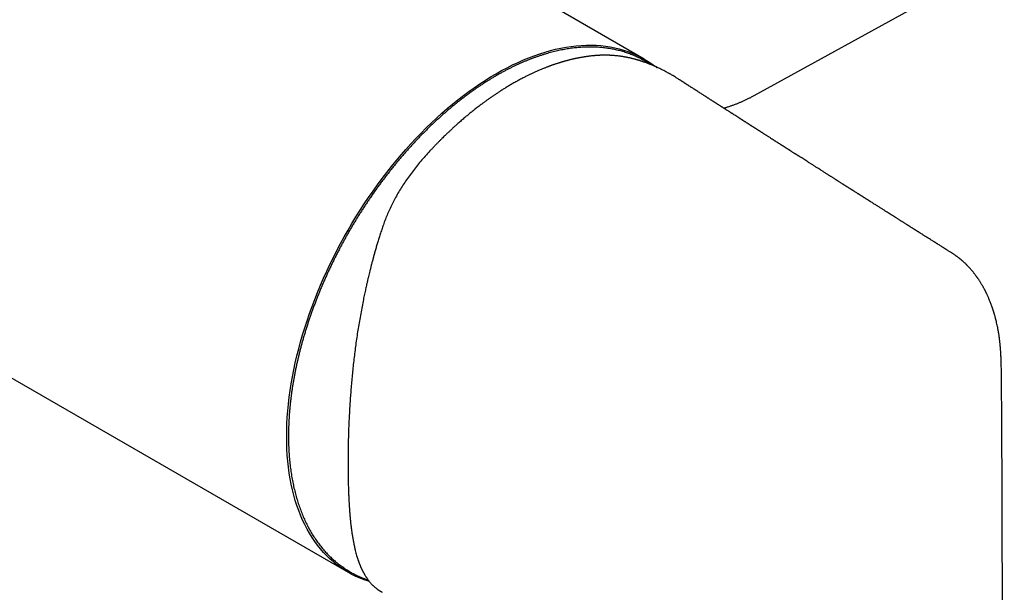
# Model space of a CAD drawing. Header units: millimetres. Extents: x 8 to 905, y 12 to 449.
# Tile 10 of 13: x 817 to 898, y 79 to 126. Entities that reach past the tile are written whole.
import ezdxf

# ---------------------------------------------------------------- set-up
doc = ezdxf.new("R2010")
doc.units = ezdxf.units.MM

msp = doc.modelspace()

# ---------------------------------------------------------------- linework, layer by layer
at = {"color": 7, "linetype": 'Continuous', "lineweight": 30}
for p, q in [((692.793, 168.398), (844.106, 81.046)), ((868.354, 123.05), (838.235, 140.437)), ((877.359, 120.065), (895.267, 129.921)), ((869.333, 122.385), (869.379, 122.348)), ((871.23, 121.342), (871.183, 121.372)), ((893.468, 107.208), (893.476, 107.204)), ((897.831, 45.128), (897.617, 94.652))]:
    msp.add_line(p, q, dxfattribs=at)
at = {"color": 7, "linetype": 'Continuous', "lineweight": 30, "flags": 128}
for points in [[(839.082, 92.149), (839.088, 92.671), (839.106, 93.199), (839.135, 93.733), (839.176, 94.273), (839.229, 94.818), (839.294, 95.369), (839.37, 95.923), (839.457, 96.482), (839.556, 97.045), (839.667, 97.611), (839.789, 98.181), (839.922, 98.753), (840.066, 99.327), (840.221, 99.903), (840.388, 100.48), (840.565, 101.059), (840.753, 101.638), (840.951, 102.218), (841.16, 102.797), (841.38, 103.376), (841.609, 103.954), (841.849, 104.531), (842.098, 105.106), (842.357, 105.679), (842.626, 106.249), (842.904, 106.816), (843.191, 107.381), (843.487, 107.941), (843.791, 108.498), (844.105, 109.05), (844.426, 109.597), (844.756, 110.14), (845.093, 110.676), (845.439, 111.207), (845.791, 111.731), (846.151, 112.249), (846.517, 112.76), (846.891, 113.263), (847.27, 113.759), (847.656, 114.247), (848.048, 114.726), (848.445, 115.197), (848.848, 115.659), (849.255, 116.111), (849.668, 116.554), (850.085, 116.987), (850.506, 117.409), (850.931, 117.821), (851.36, 118.222), (851.792, 118.613), (852.227, 118.991), (852.665, 119.358), (853.105, 119.714), (853.547, 120.057), (853.992, 120.388), (854.437, 120.706), (854.884, 121.012), (855.332, 121.304), (855.781, 121.583), (856.23, 121.849), (856.679, 122.102), (857.127, 122.34), (857.575, 122.565), (858.022, 122.775), (858.468, 122.972), (858.912, 123.154), (859.355, 123.322), (859.795, 123.475), (860.233, 123.613), (860.668, 123.737), (861.1, 123.845), (861.529, 123.939), (861.954, 124.018), (862.375, 124.082), (862.792, 124.13), (863.204, 124.164), (863.612, 124.182), (864.014, 124.185), (864.412, 124.173), (864.803, 124.146), (865.189, 124.104), (865.569, 124.046), (865.942, 123.974), (866.309, 123.886), (866.668, 123.784), (867.021, 123.666), (867.366, 123.534), (867.704, 123.387), (868.033, 123.225), (868.355, 123.049), (868.668, 122.859), (868.973, 122.654), (869.269, 122.435), (869.288, 122.42)], [(845.851, 80.295), (845.791, 80.313), (845.439, 80.43), (845.093, 80.562), (844.756, 80.709), (844.426, 80.871), (844.105, 81.047), (843.791, 81.237), (843.487, 81.442), (843.191, 81.661), (842.904, 81.894), (842.626, 82.141), (842.357, 82.401), (842.098, 82.675), (841.849, 82.962), (841.609, 83.262), (841.38, 83.575), (841.16, 83.9), (840.951, 84.239), (840.753, 84.589), (840.565, 84.951), (840.388, 85.325), (840.221, 85.711), (840.066, 86.107), (839.922, 86.515), (839.789, 86.933), (839.667, 87.362), (839.556, 87.8), (839.457, 88.249), (839.37, 88.706), (839.294, 89.173), (839.229, 89.649), (839.176, 90.134), (839.135, 90.626), (839.106, 91.126), (839.088, 91.634), (839.082, 92.149)]]:
    msp.add_lwpolyline(points, dxfattribs=at)
at = {"color": 7, "linetype": 'Continuous', "lineweight": 30}
for points, knots in [([(868.853, 122.605), (868.823, 122.625), (868.739, 122.682), (868.597, 122.771), (868.427, 122.872), (868.256, 122.969), (868.081, 123.063), (867.905, 123.152), (867.726, 123.236), (867.545, 123.317), (867.361, 123.393), (867.176, 123.465), (866.988, 123.533), (866.798, 123.597), (866.606, 123.656), (866.412, 123.711), (866.216, 123.761), (866.018, 123.808), (865.818, 123.85), (865.617, 123.887), (865.413, 123.92), (865.208, 123.949), (865, 123.974), (864.791, 123.994), (864.581, 124.01), (864.368, 124.021), (864.154, 124.028), (863.939, 124.031), (863.722, 124.029), (863.504, 124.023), (863.284, 124.012), (863.062, 123.997), (862.84, 123.978), (862.616, 123.954), (862.391, 123.926), (862.164, 123.894), (861.937, 123.857), (861.708, 123.815), (861.478, 123.77), (861.248, 123.72), (861.016, 123.666), (860.783, 123.607), (860.55, 123.544), (860.315, 123.477), (860.08, 123.406), (859.844, 123.33), (859.608, 123.25), (859.371, 123.166), (859.133, 123.077), (858.895, 122.984), (858.656, 122.888), (858.417, 122.787), (858.177, 122.682), (857.937, 122.572), (857.697, 122.459), (857.456, 122.342), (857.215, 122.22), (856.974, 122.095), (856.733, 121.965), (856.492, 121.832), (856.251, 121.694), (856.01, 121.553), (855.769, 121.408), (855.528, 121.259), (855.287, 121.106), (855.047, 120.949), (854.807, 120.789), (854.567, 120.625), (854.327, 120.457), (854.088, 120.285), (853.849, 120.11), (853.611, 119.931), (853.374, 119.749), (853.137, 119.563), (852.9, 119.374), (852.664, 119.181), (852.429, 118.985), (852.195, 118.785), (851.962, 118.582), (851.729, 118.376), (851.498, 118.167), (851.267, 117.954), (851.038, 117.738), (850.809, 117.519), (850.582, 117.297), (850.355, 117.072), (850.13, 116.844), (849.906, 116.613), (849.684, 116.38), (849.463, 116.143), (849.243, 115.903), (849.024, 115.661), (848.807, 115.416), (848.592, 115.169), (848.378, 114.918), (848.165, 114.665), (847.954, 114.41), (847.745, 114.152), (847.538, 113.892), (847.332, 113.63), (847.128, 113.365), (846.926, 113.098), (846.726, 112.828), (846.528, 112.557), (846.331, 112.283), (846.137, 112.008), (845.945, 111.73), (845.754, 111.451), (845.566, 111.169), (845.38, 110.886), (845.196, 110.601), (845.014, 110.315), (844.835, 110.026), (844.658, 109.736), (844.483, 109.445), (844.31, 109.152), (844.14, 108.858), (843.972, 108.562), (843.807, 108.265), (843.644, 107.967), (843.484, 107.667), (843.326, 107.367), (843.171, 107.065), (843.019, 106.763), (842.869, 106.459), (842.722, 106.155), (842.577, 105.849), (842.435, 105.543), (842.296, 105.236), (842.16, 104.929), (842.026, 104.621), (841.896, 104.313), (841.768, 104.004), (841.643, 103.694), (841.521, 103.385), (841.402, 103.075), (841.286, 102.764), (841.173, 102.454), (841.063, 102.144), (840.956, 101.833), (840.852, 101.523), (840.751, 101.212), (840.653, 100.902), (840.558, 100.592), (840.467, 100.282), (840.378, 99.973), (840.293, 99.664), (840.211, 99.355), (840.132, 99.047), (840.056, 98.74), (839.983, 98.433), (839.914, 98.127), (839.848, 97.821), (839.785, 97.517), (839.726, 97.213), (839.67, 96.911), (839.617, 96.609), (839.567, 96.308), (839.521, 96.009), (839.478, 95.71), (839.439, 95.413), (839.403, 95.117), (839.37, 94.823), (839.341, 94.53), (839.315, 94.238), (839.292, 93.948), (839.273, 93.659), (839.257, 93.373), (839.244, 93.087), (839.235, 92.804), (839.23, 92.522), (839.227, 92.243), (839.228, 91.965), (839.233, 91.689), (839.241, 91.415), (839.252, 91.144), (839.267, 90.874), (839.285, 90.607), (839.307, 90.342), (839.332, 90.079), (839.36, 89.818), (839.392, 89.56), (839.427, 89.305), (839.465, 89.052), (839.507, 88.801), (839.553, 88.553), (839.601, 88.308), (839.653, 88.066), (839.708, 87.826), (839.767, 87.589), (839.829, 87.355), (839.894, 87.124), (839.962, 86.895), (840.034, 86.67), (840.109, 86.448), (840.187, 86.229), (840.269, 86.013), (840.354, 85.8), (840.441, 85.59), (840.532, 85.384), (840.627, 85.181), (840.724, 84.981), (840.824, 84.785), (840.928, 84.592), (841.035, 84.403), (841.144, 84.217), (841.257, 84.035), (841.373, 83.856), (841.491, 83.681), (841.613, 83.51), (841.738, 83.342), (841.865, 83.178), (841.996, 83.018), (842.129, 82.861), (842.265, 82.708), (842.404, 82.56), (842.545, 82.415), (842.689, 82.274), (842.836, 82.136), (842.986, 82.003), (843.138, 81.874), (843.293, 81.749), (843.451, 81.628), (843.611, 81.511), (843.774, 81.398), (843.939, 81.289), (844.106, 81.184), (844.276, 81.083), (844.449, 80.987), (844.623, 80.894), (844.8, 80.806), (844.98, 80.722), (845.161, 80.642), (845.345, 80.567), (845.531, 80.496), (845.668, 80.446), (845.744, 80.421), (845.757, 80.417)], [0, 0, 0, 0, 0.002307, 0.006564, 0.010821, 0.015077, 0.019334, 0.02359, 0.027847, 0.032104, 0.036361, 0.040619, 0.044878, 0.049137, 0.053396, 0.057657, 0.061918, 0.066181, 0.070444, 0.074708, 0.078973, 0.08324, 0.087507, 0.091775, 0.096045, 0.100315, 0.104587, 0.108859, 0.113133, 0.117407, 0.121683, 0.125959, 0.130236, 0.134514, 0.138793, 0.143072, 0.147352, 0.151633, 0.155914, 0.160196, 0.164479, 0.168761, 0.173045, 0.177328, 0.181612, 0.185896, 0.190181, 0.194466, 0.198751, 0.203036, 0.207321, 0.211607, 0.215892, 0.220178, 0.224464, 0.22875, 0.233035, 0.237321, 0.241607, 0.245893, 0.250179, 0.254465, 0.25875, 0.263036, 0.267321, 0.271607, 0.275892, 0.280178, 0.284463, 0.288748, 0.293033, 0.297318, 0.301603, 0.305888, 0.310173, 0.314458, 0.318742, 0.323026, 0.327311, 0.331595, 0.335879, 0.340163, 0.344447, 0.348731, 0.353015, 0.357298, 0.361582, 0.365866, 0.370149, 0.374432, 0.378716, 0.382999, 0.387282, 0.391565, 0.395848, 0.400131, 0.404414, 0.408696, 0.412979, 0.417262, 0.421545, 0.425827, 0.43011, 0.434392, 0.438675, 0.442957, 0.447239, 0.451522, 0.455804, 0.460086, 0.464369, 0.468651, 0.472933, 0.477215, 0.481498, 0.48578, 0.490062, 0.494344, 0.498627, 0.502909, 0.507191, 0.511473, 0.515756, 0.520038, 0.52432, 0.528603, 0.532885, 0.537167, 0.54145, 0.545732, 0.550015, 0.554297, 0.55858, 0.562863, 0.567145, 0.571428, 0.575711, 0.579994, 0.584277, 0.58856, 0.592843, 0.597126, 0.601409, 0.605692, 0.609976, 0.614259, 0.618543, 0.622826, 0.62711, 0.631394, 0.635678, 0.639962, 0.644246, 0.64853, 0.652814, 0.657099, 0.661383, 0.665668, 0.669952, 0.674237, 0.678522, 0.682807, 0.687092, 0.691378, 0.695663, 0.699948, 0.704234, 0.708519, 0.712805, 0.717091, 0.721377, 0.725663, 0.729949, 0.734235, 0.738521, 0.742807, 0.747093, 0.751379, 0.755665, 0.759951, 0.764237, 0.768523, 0.772809, 0.777095, 0.781381, 0.785666, 0.789952, 0.794237, 0.798522, 0.802806, 0.807091, 0.811375, 0.815658, 0.819942, 0.824224, 0.828507, 0.832789, 0.83707, 0.84135, 0.84563, 0.849909, 0.854188, 0.858465, 0.862742, 0.867018, 0.871293, 0.875567, 0.87984, 0.884112, 0.888383, 0.892653, 0.896922, 0.901189, 0.905456, 0.909722, 0.913986, 0.91825, 0.922512, 0.926774, 0.931035, 0.935295, 0.939554, 0.943813, 0.948071, 0.952328, 0.956585, 0.960842, 0.965099, 0.969355, 0.973612, 0.977869, 0.982125, 0.986382, 0.99064, 0.994898, 0.999156, 1, 1, 1, 1]), ([(869.331, 122.398), (869.273, 122.424), (869.162, 122.475), (869.002, 122.543), (868.853, 122.605), (868.716, 122.66), (868.59, 122.708), (868.478, 122.75), (868.378, 122.786), (868.29, 122.817), (868.212, 122.844), (868.144, 122.866), (868.084, 122.886), (868.03, 122.903), (867.981, 122.919), (867.934, 122.933), (867.89, 122.947), (867.847, 122.96), (867.803, 122.973), (867.753, 122.987), (867.695, 123.004), (867.631, 123.021), (867.561, 123.04), (867.488, 123.06), (867.414, 123.078), (867.343, 123.096), (867.261, 123.115), (867.17, 123.136), (867.072, 123.157), (866.983, 123.176), (866.905, 123.191), (866.838, 123.204), (866.774, 123.215), (866.71, 123.227), (866.644, 123.238), (866.561, 123.251), (866.458, 123.267), (866.332, 123.284), (866.196, 123.301), (866.048, 123.316), (865.926, 123.328), (865.834, 123.335), (865.778, 123.339), (865.728, 123.342), (865.688, 123.345), (865.656, 123.346), (865.63, 123.348), (865.603, 123.349), (865.57, 123.351), (865.528, 123.353), (865.475, 123.355), (865.411, 123.357), (865.338, 123.359), (865.264, 123.36), (865.19, 123.361), (865.118, 123.361), (865.045, 123.361), (864.969, 123.36), (864.892, 123.358), (864.819, 123.356), (864.76, 123.354), (864.717, 123.352), (864.687, 123.351), (864.659, 123.349), (864.633, 123.348), (864.608, 123.347), (864.584, 123.345), (864.557, 123.344), (864.52, 123.341), (864.468, 123.338), (864.4, 123.333), (864.318, 123.326), (864.222, 123.318), (864.154, 123.311), (864.118, 123.308)], [0, 0, 0, 0, 0.031597, 0.061128, 0.088603, 0.114027, 0.137405, 0.15874, 0.176988, 0.193423, 0.208046, 0.220858, 0.231858, 0.242051, 0.251282, 0.260074, 0.268426, 0.276338, 0.284281, 0.293741, 0.304828, 0.316872, 0.330386, 0.344726, 0.358705, 0.372298, 0.385502, 0.405471, 0.424481, 0.442104, 0.456382, 0.469283, 0.481173, 0.493368, 0.505997, 0.519372, 0.541544, 0.565826, 0.592258, 0.620883, 0.651701, 0.663551, 0.674889, 0.68452, 0.692433, 0.698627, 0.703102, 0.707785, 0.714241, 0.722502, 0.732566, 0.745461, 0.760228, 0.775022, 0.789445, 0.803496, 0.817176, 0.832823, 0.847954, 0.862554, 0.876037, 0.882248, 0.888105, 0.893607, 0.898756, 0.903551, 0.907992, 0.912889, 0.91948, 0.930187, 0.943592, 0.959696, 0.978498, 1, 1, 1, 1]), ([(864.118, 123.308), (864.066, 123.302), (863.967, 123.291), (863.823, 123.274), (863.689, 123.256), (863.565, 123.238), (863.452, 123.221), (863.349, 123.204), (863.257, 123.188), (863.166, 123.173), (863.077, 123.156), (862.987, 123.139), (862.905, 123.123), (862.83, 123.108), (862.77, 123.095), (862.721, 123.085), (862.678, 123.076), (862.629, 123.065), (862.571, 123.052), (862.505, 123.037), (862.429, 123.019), (862.342, 122.999), (862.246, 122.975), (862.148, 122.95), (862.054, 122.926), (861.967, 122.903), (861.881, 122.879), (861.797, 122.855), (861.715, 122.832), (861.637, 122.809), (861.557, 122.786), (861.474, 122.76), (861.389, 122.734), (861.304, 122.707), (861.211, 122.677), (861.112, 122.645), (861.012, 122.611), (860.917, 122.578), (860.832, 122.549), (860.758, 122.522), (860.696, 122.5), (860.645, 122.481), (860.601, 122.465), (860.556, 122.448), (860.506, 122.43), (860.441, 122.405), (860.359, 122.374), (860.26, 122.335), (860.151, 122.292), (860.033, 122.244), (859.906, 122.191), (859.775, 122.136), (859.646, 122.08), (859.521, 122.025), (859.401, 121.971), (859.287, 121.919), (859.181, 121.87), (859.08, 121.822), (858.98, 121.774), (858.875, 121.723), (858.761, 121.667), (858.64, 121.606), (858.509, 121.54), (858.371, 121.468), (858.226, 121.392), (858.071, 121.309), (857.913, 121.222), (857.755, 121.133), (857.606, 121.049), (857.509, 120.993), (857.463, 120.966)], [0, 0, 0, 0, 0.024209, 0.046742, 0.06761, 0.086819, 0.104376, 0.120287, 0.134556, 0.147271, 0.162087, 0.175833, 0.188512, 0.200085, 0.210128, 0.216296, 0.22245, 0.229927, 0.238743, 0.248897, 0.260387, 0.273213, 0.288753, 0.303935, 0.318088, 0.331214, 0.343315, 0.357234, 0.369497, 0.380359, 0.392274, 0.405854, 0.417691, 0.430556, 0.444447, 0.459365, 0.475022, 0.489375, 0.502028, 0.51298, 0.522232, 0.529783, 0.535778, 0.542272, 0.549683, 0.558012, 0.571435, 0.586225, 0.602383, 0.619909, 0.638806, 0.658787, 0.67805, 0.69628, 0.71427, 0.731126, 0.746846, 0.76143, 0.775779, 0.791323, 0.808084, 0.826063, 0.845264, 0.865691, 0.887349, 0.909368, 0.934078, 0.957422, 0.979398, 1, 1, 1, 1]), ([(870.59, 121.749), (870.531, 121.783), (870.376, 121.872), (870.162, 121.988), (869.95, 122.098), (869.783, 122.183), (869.624, 122.261), (869.474, 122.332), (869.378, 122.377), (869.331, 122.398)], [0, 0, 0, 0, 0.14271, 0.375719, 0.51668, 0.649595, 0.774457, 0.89126, 1, 1, 1, 1]), ([(871.19, 121.386), (871.117, 121.432), (870.953, 121.536), (870.759, 121.652), (870.639, 121.721), (870.61, 121.737)], [0, 0, 0, 0, 0.380073, 0.852752, 1, 1, 1, 1]), ([(857.463, 120.966), (857.373, 120.913), (857.196, 120.809), (856.937, 120.65), (856.688, 120.495), (856.449, 120.341), (856.222, 120.191), (856.004, 120.045), (855.79, 119.898), (855.581, 119.751), (855.377, 119.605), (855.186, 119.465), (855.006, 119.332), (854.839, 119.205), (854.683, 119.086), (854.54, 118.974), (854.405, 118.868), (854.277, 118.765), (854.111, 118.632), (853.909, 118.466), (853.699, 118.29), (853.52, 118.138), (853.375, 118.013), (853.237, 117.892), (853.11, 117.78), (853, 117.682), (852.903, 117.594), (852.813, 117.513), (852.718, 117.426), (852.616, 117.332), (852.519, 117.242), (852.428, 117.156), (852.343, 117.076), (852.251, 116.988), (852.15, 116.892), (852.04, 116.785), (851.92, 116.668), (851.785, 116.535), (851.635, 116.385), (851.469, 116.218), (851.292, 116.036), (851.103, 115.84), (850.974, 115.703), (850.908, 115.633)], [0, 0, 0, 0, 0.04001, 0.078455, 0.115355, 0.150725, 0.184578, 0.216928, 0.247784, 0.280013, 0.310456, 0.339124, 0.366022, 0.391158, 0.414536, 0.43616, 0.456085, 0.475383, 0.494472, 0.531367, 0.56747, 0.590443, 0.612999, 0.634209, 0.653826, 0.671849, 0.685002, 0.698734, 0.71349, 0.729273, 0.746083, 0.758722, 0.771887, 0.786064, 0.801816, 0.819147, 0.83806, 0.858562, 0.882954, 0.909282, 0.937558, 0.967793, 1, 1, 1, 1]), ([(893.472, 107.215), (893.453, 107.227), (893.404, 107.258), (893.328, 107.306), (893.244, 107.359), (893.172, 107.404), (893.112, 107.442), (893.064, 107.472), (893.023, 107.498), (892.988, 107.52), (892.957, 107.539), (892.923, 107.561), (892.879, 107.589), (892.824, 107.623), (892.76, 107.663), (892.691, 107.707), (892.598, 107.765), (892.489, 107.834), (892.384, 107.9), (892.308, 107.948), (892.262, 107.977), (892.223, 108.002), (892.186, 108.025), (892.138, 108.056), (892.074, 108.095), (891.997, 108.144), (891.897, 108.207), (891.778, 108.282), (891.672, 108.349), (891.597, 108.396), (891.556, 108.422), (891.523, 108.443), (891.486, 108.466), (891.436, 108.498), (891.369, 108.54), (891.289, 108.591), (891.198, 108.648), (891.098, 108.711), (891.01, 108.766), (890.94, 108.811), (890.891, 108.842), (890.847, 108.869), (890.811, 108.892), (890.783, 108.91), (890.748, 108.932), (890.701, 108.961), (890.648, 108.995), (890.598, 109.027), (890.553, 109.055), (890.503, 109.086), (890.448, 109.121), (890.387, 109.159), (890.321, 109.201), (890.253, 109.244), (890.19, 109.284), (890.137, 109.317), (890.092, 109.346), (890.049, 109.373), (890.006, 109.4), (889.961, 109.428), (889.914, 109.458), (889.856, 109.495), (889.786, 109.539), (889.705, 109.59), (889.623, 109.642), (889.542, 109.693), (889.466, 109.741), (889.399, 109.783), (889.336, 109.823), (889.271, 109.864), (889.195, 109.912), (889.111, 109.965), (889.023, 110.021), (888.904, 110.096), (888.756, 110.19), (888.58, 110.301), (888.409, 110.409), (888.263, 110.501), (888.139, 110.58), (888.036, 110.645), (887.931, 110.711), (887.824, 110.779), (887.717, 110.847), (887.613, 110.912), (887.513, 110.976), (887.411, 111.041), (887.302, 111.109), (887.187, 111.182), (887.066, 111.258), (886.967, 111.321), (886.892, 111.369), (886.844, 111.399), (886.798, 111.428), (886.752, 111.457), (886.703, 111.488), (886.643, 111.527), (886.574, 111.57), (886.501, 111.616), (886.433, 111.66), (886.372, 111.698), (886.319, 111.732), (886.272, 111.761), (886.229, 111.788), (886.19, 111.813), (886.155, 111.836), (886.123, 111.856), (886.091, 111.876), (886.057, 111.898), (886.015, 111.924), (885.965, 111.956), (885.91, 111.991), (885.853, 112.027), (885.781, 112.072), (885.696, 112.127), (885.611, 112.181), (885.544, 112.223), (885.496, 112.253), (885.454, 112.28), (885.417, 112.303), (885.383, 112.325), (885.345, 112.349), (885.297, 112.379), (885.238, 112.417), (885.174, 112.458), (885.107, 112.5), (885.042, 112.541), (884.98, 112.58), (884.925, 112.615), (884.88, 112.644), (884.843, 112.667), (884.809, 112.689), (884.773, 112.712), (884.73, 112.739), (884.673, 112.775), (884.602, 112.82), (884.52, 112.872), (884.438, 112.925), (884.355, 112.977), (884.276, 113.027), (884.204, 113.073), (884.146, 113.109), (884.096, 113.142), (884.042, 113.176), (883.977, 113.217), (883.901, 113.265), (883.817, 113.319), (883.732, 113.372), (883.65, 113.424), (883.576, 113.472), (883.506, 113.516), (883.444, 113.556), (883.369, 113.603), (883.277, 113.661), (883.166, 113.732), (883.058, 113.8), (882.958, 113.864), (882.869, 113.921), (882.757, 113.992), (882.605, 114.088), (882.41, 114.212), (882.203, 114.344), (882.003, 114.471), (881.823, 114.586), (881.657, 114.692), (881.497, 114.793), (881.329, 114.9), (881.2, 114.982), (881.113, 115.038), (881.07, 115.065), (881.031, 115.089), (880.996, 115.112), (880.964, 115.132), (880.932, 115.153), (880.894, 115.177), (880.845, 115.208), (880.788, 115.245), (880.727, 115.283), (880.666, 115.322), (880.599, 115.365), (880.527, 115.41), (880.452, 115.458), (880.386, 115.501), (880.333, 115.534), (880.293, 115.559), (880.264, 115.578), (880.237, 115.596), (880.207, 115.615), (880.172, 115.637), (880.128, 115.665), (880.077, 115.697), (880.023, 115.731), (879.97, 115.765), (879.914, 115.801), (879.857, 115.838), (879.799, 115.875), (879.751, 115.905), (879.712, 115.93), (879.682, 115.949), (879.652, 115.968), (879.619, 115.989), (879.58, 116.014), (879.534, 116.044), (879.479, 116.079), (879.417, 116.118), (879.353, 116.159), (879.29, 116.199), (879.228, 116.239), (879.167, 116.277), (879.108, 116.315), (879.053, 116.35), (879.006, 116.38), (878.965, 116.406), (878.927, 116.431), (878.875, 116.464), (878.808, 116.507), (878.725, 116.56), (878.636, 116.616), (878.545, 116.675), (878.456, 116.731), (878.374, 116.783), (878.303, 116.829), (878.237, 116.871), (878.173, 116.912), (878.106, 116.954), (878.034, 117), (877.953, 117.052), (877.876, 117.101), (877.811, 117.143), (877.762, 117.174), (877.721, 117.201), (877.686, 117.223), (877.654, 117.243), (877.622, 117.264), (877.587, 117.286), (877.551, 117.309), (877.52, 117.329), (877.492, 117.347), (877.461, 117.367), (877.422, 117.391), (877.375, 117.422), (877.321, 117.456), (877.267, 117.491), (877.218, 117.522), (877.178, 117.547), (877.147, 117.567), (877.12, 117.584), (877.083, 117.608), (877.03, 117.642), (876.97, 117.68), (876.912, 117.717), (876.858, 117.752), (876.799, 117.79), (876.735, 117.831), (876.666, 117.875), (876.599, 117.917), (876.54, 117.956), (876.488, 117.988), (876.44, 118.019), (876.392, 118.05), (876.341, 118.082), (876.288, 118.116), (876.234, 118.151), (876.141, 118.21), (876.015, 118.291), (875.856, 118.393), (875.702, 118.491), (875.585, 118.566), (875.502, 118.62), (875.453, 118.651), (875.403, 118.683), (875.35, 118.717), (875.289, 118.756), (875.218, 118.801), (875.143, 118.849), (875.071, 118.895), (875.006, 118.937), (874.942, 118.978), (874.881, 119.017), (874.821, 119.056), (874.775, 119.085), (874.74, 119.108), (874.712, 119.125), (874.681, 119.145), (874.642, 119.17), (874.589, 119.204), (874.526, 119.245), (874.457, 119.289), (874.39, 119.331), (874.327, 119.372), (874.269, 119.409), (874.221, 119.44), (874.178, 119.468), (874.133, 119.496), (874.082, 119.529), (874.024, 119.566), (873.961, 119.607), (873.893, 119.651), (873.82, 119.697), (873.747, 119.744), (873.673, 119.791), (873.605, 119.835), (873.545, 119.874), (873.498, 119.903), (873.46, 119.928), (873.425, 119.95), (873.386, 119.975), (873.321, 120.017), (873.232, 120.075), (873.12, 120.146), (873, 120.224), (872.871, 120.306), (872.734, 120.394), (872.598, 120.482), (872.485, 120.554), (872.393, 120.613), (872.321, 120.659), (872.246, 120.708), (872.172, 120.755), (872.104, 120.799), (872.042, 120.838), (871.99, 120.872), (871.944, 120.901), (871.905, 120.927), (871.868, 120.95), (871.836, 120.971), (871.804, 120.992), (871.77, 121.013), (871.731, 121.038), (871.686, 121.067), (871.636, 121.1), (871.584, 121.133), (871.533, 121.166), (871.484, 121.197), (871.436, 121.228), (871.389, 121.258), (871.347, 121.286), (871.311, 121.309), (871.28, 121.329), (871.256, 121.344), (871.243, 121.353), (871.239, 121.355)], [0, 0, 0, 0, 0.002601, 0.006475, 0.010193, 0.013798, 0.016098, 0.018251, 0.0201, 0.021641, 0.022889, 0.024252, 0.026276, 0.028727, 0.031602, 0.034819, 0.037986, 0.043922, 0.04948, 0.051981, 0.054035, 0.055643, 0.057188, 0.059076, 0.062066, 0.06564, 0.06949, 0.075409, 0.081495, 0.083674, 0.085484, 0.086925, 0.088055, 0.090522, 0.093543, 0.097119, 0.101174, 0.105659, 0.110575, 0.112874, 0.115142, 0.117087, 0.118696, 0.119968, 0.120937, 0.123362, 0.126232, 0.12806, 0.130045, 0.132263, 0.134725, 0.137431, 0.140381, 0.143563, 0.146523, 0.148794, 0.150709, 0.152565, 0.154498, 0.156508, 0.158594, 0.160754, 0.16432, 0.167944, 0.171623, 0.175349, 0.17879, 0.18178, 0.184322, 0.187172, 0.190566, 0.19448, 0.19845, 0.202298, 0.210483, 0.218308, 0.22584, 0.233436, 0.237911, 0.242493, 0.247183, 0.251983, 0.256889, 0.261587, 0.265887, 0.270405, 0.275255, 0.280431, 0.285854, 0.291468, 0.293741, 0.295904, 0.297957, 0.299908, 0.302056, 0.304576, 0.30798, 0.311299, 0.314359, 0.317161, 0.319445, 0.321527, 0.323441, 0.325195, 0.326788, 0.328221, 0.329498, 0.331027, 0.332852, 0.335107, 0.337697, 0.340252, 0.342732, 0.347389, 0.351761, 0.354171, 0.356328, 0.35823, 0.359877, 0.361268, 0.362786, 0.364952, 0.367681, 0.370727, 0.373666, 0.376621, 0.379449, 0.382044, 0.383987, 0.385574, 0.386926, 0.388543, 0.390477, 0.392729, 0.396241, 0.399982, 0.403697, 0.407386, 0.411049, 0.414432, 0.416989, 0.418846, 0.421258, 0.42419, 0.427641, 0.431464, 0.435562, 0.438975, 0.442495, 0.445635, 0.448307, 0.450937, 0.455655, 0.460731, 0.465945, 0.470125, 0.474281, 0.47793, 0.485208, 0.494685, 0.504191, 0.513124, 0.521665, 0.528489, 0.535607, 0.543216, 0.551079, 0.553079, 0.55501, 0.556765, 0.558344, 0.559747, 0.561075, 0.56272, 0.564942, 0.567595, 0.570466, 0.573189, 0.575757, 0.579525, 0.582901, 0.585891, 0.588516, 0.589981, 0.591302, 0.59248, 0.5937, 0.595293, 0.597267, 0.59962, 0.602126, 0.604528, 0.606825, 0.609676, 0.612335, 0.614636, 0.616197, 0.617488, 0.618749, 0.620245, 0.621975, 0.623939, 0.626556, 0.629401, 0.632302, 0.635255, 0.637937, 0.64066, 0.643418, 0.645938, 0.648074, 0.649825, 0.651456, 0.653315, 0.656765, 0.660589, 0.664587, 0.668761, 0.672955, 0.676613, 0.67978, 0.68263, 0.685589, 0.688421, 0.691654, 0.695336, 0.699467, 0.702014, 0.704218, 0.706081, 0.707602, 0.708948, 0.710346, 0.712023, 0.713699, 0.715124, 0.716299, 0.717528, 0.719316, 0.721472, 0.723996, 0.726593, 0.728815, 0.730606, 0.731964, 0.733045, 0.734241, 0.736979, 0.740233, 0.742432, 0.744867, 0.747541, 0.750453, 0.753603, 0.756822, 0.759493, 0.761739, 0.763799, 0.76598, 0.768281, 0.770704, 0.773225, 0.775718, 0.783241, 0.790356, 0.797231, 0.804119, 0.806314, 0.808533, 0.810776, 0.813096, 0.815714, 0.819136, 0.822671, 0.825916, 0.82887, 0.831532, 0.834592, 0.837287, 0.839642, 0.840893, 0.842026, 0.843372, 0.845133, 0.847307, 0.850597, 0.853734, 0.856655, 0.859712, 0.862376, 0.864538, 0.866272, 0.868242, 0.870606, 0.873195, 0.876112, 0.879227, 0.88252, 0.885992, 0.889235, 0.892502, 0.89526, 0.897444, 0.898858, 0.900431, 0.902209, 0.904193, 0.909315, 0.914394, 0.919393, 0.925775, 0.931891, 0.938072, 0.944426, 0.947291, 0.950612, 0.954222, 0.957557, 0.960707, 0.963504, 0.96595, 0.967904, 0.969707, 0.971359, 0.972858, 0.974206, 0.975718, 0.977425, 0.979513, 0.981917, 0.984298, 0.986606, 0.988839, 0.990999, 0.993241, 0.995182, 0.996806, 0.998121, 0.999443, 1, 1, 1, 1]), ([(874.857, 119.033), (874.906, 119.047), (875.034, 119.084), (875.238, 119.148), (875.469, 119.225), (875.698, 119.307), (875.925, 119.393), (876.149, 119.483), (876.372, 119.578), (876.592, 119.677), (876.809, 119.78), (877.025, 119.887), (877.208, 119.982), (877.319, 120.043), (877.36, 120.066)], [0, 0, 0, 0, 0.056371, 0.145988, 0.235487, 0.324878, 0.414169, 0.503369, 0.592488, 0.681535, 0.770521, 0.859457, 0.948352, 1, 1, 1, 1]), ([(850.907, 115.633), (850.778, 115.493), (850.521, 115.216), (850.149, 114.791), (849.792, 114.363), (849.451, 113.931), (849.126, 113.497), (848.818, 113.059), (848.527, 112.619), (848.254, 112.176), (847.998, 111.731), (847.761, 111.283), (847.541, 110.835), (847.341, 110.385), (847.157, 109.935), (847.049, 109.632), (846.996, 109.481)], [0, 0, 0, 0, 0.079092, 0.156843, 0.233303, 0.308513, 0.382513, 0.45534, 0.527031, 0.597621, 0.667144, 0.735636, 0.803131, 0.869667, 0.935278, 1, 1, 1, 1]), ([(846.996, 109.481), (846.951, 109.352), (846.865, 109.098), (846.743, 108.723), (846.628, 108.361), (846.521, 108.013), (846.422, 107.679), (846.329, 107.359), (846.243, 107.053), (846.161, 106.756), (846.085, 106.471), (846.013, 106.196), (845.947, 105.937), (845.886, 105.694), (845.83, 105.468), (845.78, 105.257), (845.733, 105.061), (845.69, 104.875), (845.648, 104.692), (845.606, 104.508), (845.565, 104.323), (845.506, 104.051), (845.429, 103.691), (845.328, 103.197), (845.221, 102.651), (845.111, 102.056), (845.008, 101.458), (844.91, 100.861), (844.819, 100.266), (844.734, 99.672), (844.657, 99.082), (844.585, 98.494), (844.519, 97.909), (844.458, 97.326), (844.403, 96.747), (844.354, 96.172), (844.309, 95.601), (844.269, 95.034), (844.234, 94.472), (844.202, 93.893), (844.174, 93.298), (844.15, 92.689), (844.131, 92.088), (844.119, 91.57), (844.111, 91.13), (844.107, 90.767), (844.104, 90.408), (844.103, 90.051), (844.103, 89.699), (844.105, 89.352), (844.109, 89.007), (844.115, 88.661), (844.122, 88.312), (844.132, 87.964), (844.144, 87.623), (844.157, 87.294), (844.172, 86.978), (844.185, 86.744), (844.194, 86.586), (844.2, 86.499), (844.205, 86.414), (844.211, 86.334), (844.216, 86.26), (844.22, 86.193), (844.225, 86.135), (844.228, 86.088), (844.231, 86.052), (844.233, 86.022), (844.235, 85.992), (844.238, 85.953), (844.242, 85.906), (844.247, 85.85), (844.252, 85.786), (844.258, 85.717), (844.264, 85.647), (844.27, 85.577), (844.277, 85.507), (844.286, 85.412), (844.297, 85.293), (844.312, 85.151), (844.328, 85.01), (844.344, 84.871), (844.361, 84.729), (844.379, 84.59), (844.397, 84.452), (844.416, 84.315), (844.438, 84.173), (844.46, 84.026), (844.485, 83.875), (844.512, 83.72), (844.537, 83.586), (844.558, 83.479), (844.573, 83.403), (844.586, 83.339), (844.597, 83.286), (844.605, 83.247), (844.611, 83.219), (844.616, 83.197), (844.621, 83.173), (844.628, 83.142), (844.637, 83.103), (844.647, 83.056), (844.659, 83.003), (844.672, 82.948), (844.686, 82.892), (844.713, 82.781), (844.753, 82.626), (844.808, 82.43), (844.852, 82.284), (844.885, 82.178), (844.908, 82.109), (844.93, 82.042), (844.952, 81.98), (844.972, 81.923), (844.99, 81.873), (845.006, 81.83), (845.022, 81.789), (845.036, 81.751), (845.051, 81.714), (845.065, 81.677), (845.081, 81.638), (845.098, 81.597), (845.117, 81.55), (845.138, 81.501), (845.161, 81.448), (845.186, 81.393), (845.209, 81.343), (845.229, 81.3), (845.246, 81.266), (845.26, 81.236), (845.273, 81.21), (845.283, 81.189), (845.292, 81.173), (845.299, 81.158), (845.307, 81.142), (845.319, 81.118), (845.337, 81.084), (845.361, 81.039), (845.387, 80.991), (845.413, 80.944), (845.44, 80.897), (845.472, 80.842), (845.51, 80.78), (845.553, 80.711), (845.594, 80.648), (845.633, 80.589), (845.669, 80.537), (845.704, 80.488), (845.739, 80.44), (845.778, 80.389), (845.822, 80.332), (845.872, 80.27), (845.927, 80.205), (845.983, 80.142), (846.037, 80.083), (846.089, 80.029), (846.137, 79.981), (846.184, 79.935), (846.232, 79.891), (846.283, 79.845), (846.339, 79.797), (846.394, 79.752), (846.448, 79.71), (846.489, 79.679), (846.517, 79.657), (846.536, 79.644), (846.554, 79.631), (846.572, 79.619), (846.589, 79.606), (846.607, 79.594), (846.628, 79.58), (846.653, 79.563), (846.684, 79.544), (846.72, 79.521), (846.762, 79.495), (846.81, 79.467), (846.857, 79.441), (846.888, 79.424), (846.901, 79.417)], [0, 0, 0, 0, 0.010275, 0.020136, 0.02959, 0.038641, 0.047294, 0.055553, 0.06342, 0.070899, 0.078319, 0.085317, 0.091895, 0.098053, 0.103793, 0.109116, 0.114022, 0.118622, 0.123226, 0.127854, 0.132504, 0.137182, 0.148312, 0.159583, 0.174336, 0.189249, 0.204172, 0.219085, 0.233978, 0.248839, 0.263664, 0.27848, 0.293302, 0.308134, 0.322974, 0.337818, 0.352669, 0.367527, 0.382391, 0.39726, 0.413918, 0.430577, 0.447236, 0.463891, 0.474356, 0.484817, 0.495272, 0.505745, 0.516402, 0.526705, 0.537227, 0.547967, 0.558919, 0.570081, 0.581189, 0.592017, 0.602561, 0.612817, 0.615838, 0.618832, 0.6218, 0.624649, 0.627187, 0.629628, 0.631682, 0.633351, 0.634635, 0.635454, 0.63652, 0.637889, 0.639561, 0.641578, 0.64391, 0.646464, 0.649027, 0.651589, 0.65415, 0.65671, 0.662041, 0.667371, 0.672698, 0.678023, 0.683417, 0.68915, 0.694357, 0.699836, 0.705586, 0.71161, 0.71791, 0.724486, 0.731301, 0.735141, 0.738483, 0.741324, 0.743663, 0.745501, 0.746592, 0.747424, 0.748483, 0.749886, 0.751634, 0.753787, 0.756287, 0.758881, 0.761481, 0.76409, 0.77441, 0.783681, 0.792789, 0.796377, 0.799934, 0.80346, 0.806824, 0.809857, 0.812515, 0.814855, 0.816944, 0.819124, 0.821081, 0.823136, 0.825291, 0.82757, 0.830177, 0.833156, 0.836084, 0.8393, 0.842804, 0.845003, 0.8471, 0.848922, 0.850469, 0.851761, 0.852768, 0.853593, 0.85453, 0.855597, 0.858069, 0.86104, 0.864085, 0.867171, 0.87021, 0.873203, 0.878039, 0.882749, 0.887256, 0.891392, 0.895152, 0.898524, 0.902064, 0.905899, 0.910003, 0.915102, 0.92042, 0.92575, 0.93068, 0.935217, 0.939657, 0.943467, 0.947485, 0.951867, 0.956607, 0.961261, 0.96555, 0.969476, 0.97093, 0.972374, 0.973807, 0.975231, 0.976645, 0.978048, 0.97963, 0.981551, 0.983931, 0.986685, 0.989813, 0.993317, 0.997195, 1, 1, 1, 1]), ([(897.617, 94.652), (897.617, 94.72), (897.616, 94.909), (897.614, 95.214), (897.612, 95.563), (897.61, 95.897), (897.607, 96.217), (897.605, 96.523), (897.603, 96.814), (897.6, 97.094), (897.597, 97.363), (897.593, 97.621), (897.588, 97.862), (897.583, 98.087), (897.576, 98.295), (897.569, 98.481), (897.562, 98.647), (897.555, 98.792), (897.548, 98.925), (897.541, 99.045), (897.534, 99.151), (897.527, 99.246), (897.521, 99.328), (897.516, 99.398), (897.511, 99.46), (897.506, 99.514), (897.501, 99.566), (897.497, 99.613), (897.493, 99.657), (897.488, 99.702), (897.483, 99.756), (897.476, 99.824), (897.467, 99.91), (897.455, 100.01), (897.441, 100.123), (897.426, 100.243), (897.4, 100.426), (897.362, 100.67), (897.315, 100.936), (897.268, 101.169), (897.226, 101.366), (897.182, 101.558), (897.141, 101.726), (897.104, 101.871), (897.071, 101.992), (897.04, 102.105), (897.012, 102.198), (896.99, 102.274), (896.971, 102.335), (896.954, 102.392), (896.937, 102.446), (896.92, 102.499), (896.904, 102.55), (896.886, 102.603), (896.867, 102.661), (896.844, 102.727), (896.818, 102.8), (896.79, 102.879), (896.753, 102.981), (896.708, 103.101), (896.655, 103.236), (896.603, 103.362), (896.553, 103.48), (896.505, 103.591), (896.459, 103.692), (896.417, 103.784), (896.381, 103.86), (896.351, 103.922), (896.326, 103.972), (896.302, 104.02), (896.277, 104.07), (896.248, 104.126), (896.216, 104.188), (896.18, 104.256), (896.138, 104.334), (896.089, 104.422), (896.033, 104.519), (895.975, 104.618), (895.916, 104.715), (895.857, 104.811), (895.797, 104.905), (895.741, 104.989), (895.693, 105.061), (895.653, 105.119), (895.62, 105.167), (895.593, 105.204), (895.571, 105.235), (895.549, 105.266), (895.523, 105.302), (895.489, 105.347), (895.448, 105.403), (895.4, 105.466), (895.349, 105.53), (895.298, 105.594), (895.248, 105.656), (895.198, 105.716), (895.146, 105.777), (895.094, 105.837), (895.043, 105.895), (894.995, 105.948), (894.951, 105.995), (894.918, 106.031), (894.892, 106.058), (894.869, 106.082), (894.842, 106.111), (894.809, 106.144), (894.773, 106.18), (894.721, 106.232), (894.657, 106.295), (894.583, 106.365), (894.517, 106.425), (894.46, 106.476), (894.408, 106.522), (894.363, 106.561), (894.325, 106.594), (894.293, 106.621), (894.264, 106.645), (894.239, 106.665), (894.217, 106.683), (894.197, 106.699), (894.175, 106.717), (894.148, 106.738), (894.116, 106.764), (894.079, 106.792), (894.041, 106.822), (894.002, 106.851), (893.954, 106.887), (893.896, 106.929), (893.83, 106.977), (893.768, 107.02), (893.723, 107.051), (893.694, 107.071), (893.678, 107.081), (893.664, 107.091), (893.649, 107.101), (893.63, 107.113), (893.605, 107.13), (893.57, 107.153), (893.525, 107.181), (893.493, 107.202), (893.475, 107.213)], [0, 0, 0, 0, 0.012921, 0.035948, 0.058058, 0.079254, 0.099539, 0.118916, 0.13738, 0.154931, 0.172337, 0.188738, 0.204133, 0.218522, 0.231905, 0.24428, 0.254535, 0.263975, 0.272601, 0.280411, 0.287405, 0.293582, 0.298943, 0.303579, 0.307449, 0.311076, 0.31446, 0.317601, 0.3205, 0.32322, 0.326476, 0.331199, 0.336918, 0.343634, 0.351345, 0.359714, 0.368221, 0.388798, 0.410112, 0.424058, 0.438303, 0.452496, 0.465728, 0.475418, 0.484488, 0.492937, 0.500765, 0.505639, 0.510259, 0.514647, 0.518803, 0.522726, 0.526754, 0.530612, 0.53511, 0.54025, 0.546031, 0.552427, 0.558884, 0.570339, 0.581236, 0.591577, 0.601361, 0.610587, 0.619179, 0.626937, 0.633848, 0.638684, 0.642999, 0.646876, 0.651152, 0.65604, 0.661528, 0.667583, 0.674204, 0.682462, 0.691442, 0.700611, 0.709713, 0.718745, 0.72771, 0.736607, 0.743122, 0.748766, 0.753525, 0.757401, 0.759924, 0.762896, 0.76653, 0.770827, 0.776739, 0.783487, 0.790304, 0.797009, 0.803601, 0.81008, 0.816446, 0.823319, 0.829879, 0.83584, 0.841197, 0.84595, 0.848078, 0.850764, 0.854086, 0.858044, 0.862472, 0.8668, 0.876411, 0.885195, 0.892338, 0.898821, 0.904645, 0.909865, 0.913841, 0.917401, 0.920546, 0.923276, 0.925591, 0.927729, 0.929862, 0.932683, 0.936194, 0.940224, 0.944274, 0.948311, 0.952337, 0.959352, 0.966329, 0.97283, 0.978332, 0.980031, 0.981607, 0.983058, 0.984386, 0.985996, 0.988348, 0.991466, 0.99535, 1, 1, 1, 1])]:
    msp.add_open_spline(points, degree=3, knots=knots, dxfattribs=at)

doc.saveas('drawing.dxf')
